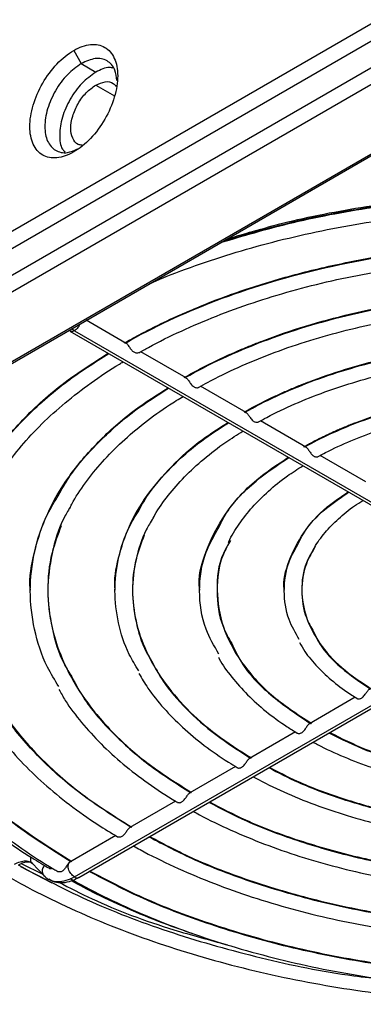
# Model space of a CAD drawing. Header units: millimetres. Extents: x 155473 to 158085, y 111018 to 114514.
# Tile 26 of 181: x 157712 to 157745, y 111106 to 111201. Entities that reach past the tile are written whole.
import ezdxf

# ---------------------------------------------------------------- set-up
doc = ezdxf.new("R2010")
doc.units = ezdxf.units.MM

msp = doc.modelspace()

# ---------------------------------------------------------------- linework, layer by layer
at = {"color": 7, "linetype": 'Continuous', "lineweight": 25}
for p, q in [((157834.887, 111252.264), (157684.98, 111165.725)), ((157685.395, 111164.331), (157835.301, 111250.87)), ((157836.437, 111248.902), (157686.53, 111162.363)), ((157837.4, 111247.869), (157687.493, 111161.33)), ((157693.145, 111157.896), (157843.052, 111244.435)), ((157693.404, 111157.866), (157843.311, 111244.405)), ((157717.507, 111198.523), (157718.233, 111197.265)), ((157718.233, 111197.265), (157719.629, 111196.418)), ((157719.629, 111195.176), (157721.445, 111194.127)), ((157722.583, 111170.249), (157718.719, 111172.48)), ((157717.144, 111171.426), (157757.021, 111148.405)), ((157717.569, 111171.468), (157717.3, 111171.66)), ((157717.569, 111171.468), (157757.446, 111148.447)), ((157728.365, 111166.911), (157723.971, 111169.448)), ((157734.148, 111163.573), (157729.755, 111166.109)), ((157739.931, 111160.234), (157735.539, 111162.769)), ((157745.715, 111156.895), (157741.324, 111159.43)), ((157717.569, 111118.751), (157757.446, 111141.771)), ((157717.994, 111118.708), (157757.871, 111141.729)), ((157744.699, 111136.088), (157740.274, 111133.533)), ((157738.918, 111132.75), (157734.49, 111130.194)), ((157733.129, 111129.409), (157728.707, 111126.856)), ((157727.337, 111126.065), (157722.923, 111123.517)), ((157721.571, 111122.736), (157717.144, 111120.181)), ((157712.35, 111119.761), (157715.4, 111118.184)), ((157712.416, 111120.044), (157714.517, 111119.003)), ((157713.388, 111120.134), (157713.51, 111120.05)), ((157713.51, 111120.05), (157714.621, 111118.895)), ((157714.623, 111118.897), (157714.744, 111118.799))]:
    msp.add_line(p, q, dxfattribs=at)
for points, knots in [([(157717.507, 111198.523), (157718.063, 111198.844), (157718.618, 111199.037), (157719.644, 111199.138), (157720.115, 111199.047), (157720.9, 111198.593), (157721.214, 111198.231), (157721.639, 111197.292), (157721.75, 111196.714), (157721.75, 111195.432), (157721.639, 111194.727), (157721.214, 111193.297), (157720.9, 111192.572), (157720.115, 111191.211), (157719.644, 111190.577), (157718.618, 111189.493), (157718.063, 111189.045), (157717.507, 111188.725)], [0, 0, 0, 0, 0.125, 0.125, 0.25, 0.25, 0.375, 0.375, 0.5, 0.5, 0.625, 0.625, 0.75, 0.75, 0.875, 0.875, 1, 1, 1, 1]), ([(157717.507, 111188.725), (157716.952, 111188.404), (157716.397, 111188.211), (157715.371, 111188.11), (157714.9, 111188.201), (157714.115, 111188.655), (157713.8, 111189.016), (157713.375, 111189.956), (157713.265, 111190.533), (157713.265, 111191.816), (157713.375, 111192.521), (157713.8, 111193.951), (157714.115, 111194.676), (157714.9, 111196.037), (157715.371, 111196.671), (157716.397, 111197.755), (157716.952, 111198.203), (157717.507, 111198.523)], [0, 0, 0, 0, 0.125, 0.125, 0.25, 0.25, 0.375, 0.375, 0.5, 0.5, 0.625, 0.625, 0.75, 0.75, 0.875, 0.875, 1, 1, 1, 1]), ([(157721.678, 111195.612), (157721.635, 111195.975), (157721.534, 111196.834), (157720.773, 111197.608), (157719.617, 111197.882), (157718.695, 111197.471), (157718.233, 111197.265)], [0, 0, 0, 0, 0.195765, 0.463843, 0.731922, 1, 1, 1, 1]), ([(157718.233, 111197.265), (157717.773, 111196.939), (157716.853, 111196.285), (157715.682, 111194.671), (157714.9, 111192.877), (157714.625, 111191.122), (157714.899, 111189.682), (157715.684, 111188.8), (157716.742, 111188.532), (157717.536, 111188.874), (157717.871, 111189.018)], [0, 0, 0, 0, 0.129359, 0.258718, 0.388077, 0.517436, 0.646795, 0.776153, 0.905512, 1, 1, 1, 1]), ([(157721.33, 111196.809), (157721.21, 111196.842), (157720.721, 111196.976), (157720.098, 111196.658), (157719.629, 111196.418)], [0, 0, 0, 0, 0.246938, 1, 1, 1, 1]), ([(157719.629, 111196.418), (157719.173, 111196.094), (157718.262, 111195.447), (157717.105, 111193.852), (157716.324, 111192.068), (157716.078, 111190.363), (157716.216, 111189.166), (157716.573, 111188.809), (157716.661, 111188.72)], [0, 0, 0, 0, 0.187669, 0.375339, 0.563008, 0.750678, 0.938347, 1, 1, 1, 1]), ([(157718.318, 111189.379), (157718.183, 111189.393), (157717.775, 111189.435), (157717.356, 111190.009), (157717.16, 111190.971), (157717.35, 111192.176), (157717.884, 111193.401), (157718.685, 111194.505), (157719.314, 111194.952), (157719.629, 111195.176)], [0, 0, 0, 0, 0.076862, 0.230718, 0.384575, 0.538431, 0.692287, 0.846144, 1, 1, 1, 1]), ([(157719.629, 111195.176), (157719.94, 111195.311), (157720.563, 111195.583), (157721.269, 111195.484), (157721.509, 111195.154), (157721.589, 111195.044)], [0, 0, 0, 0, 0.400134, 0.800269, 1, 1, 1, 1]), ([(157731.723, 111179.987), (157733.87, 111180.626), (157738.548, 111182.019), (157746.295, 111183.462), (157754.684, 111184.423), (157763.229, 111184.738), (157771.771, 111184.421), (157780.171, 111183.471), (157788.293, 111181.908), (157795.985, 111179.746), (157803.189, 111177.064), (157807.412, 111174.855), (157809.524, 111173.751)], [0, 0, 0, 0, 0.086085, 0.187631, 0.289177, 0.390723, 0.49227, 0.593816, 0.695362, 0.796908, 0.898454, 1, 1, 1, 1]), ([(157731.932, 111180.107), (157734.006, 111180.725), (157738.613, 111182.096), (157746.286, 111183.523), (157754.679, 111184.486), (157763.229, 111184.801), (157771.776, 111184.484), (157780.18, 111183.533), (157788.306, 111181.968), (157796.001, 111179.804), (157803.207, 111177.119), (157807.431, 111174.907), (157809.543, 111173.802)], [0, 0, 0, 0, 0.083365, 0.185213, 0.287061, 0.38891, 0.490758, 0.592606, 0.694455, 0.796303, 0.898152, 1, 1, 1, 1]), ([(157732.313, 111180.327), (157734.245, 111180.901), (157738.717, 111182.227), (157746.253, 111183.621), (157754.662, 111184.588), (157763.229, 111184.902), (157771.793, 111184.585), (157780.214, 111183.632), (157788.357, 111182.064), (157796.069, 111179.898), (157803.291, 111177.209), (157807.525, 111174.994), (157809.641, 111173.887)], [0, 0, 0, 0, 0.077926, 0.180346, 0.28287, 0.385284, 0.487704, 0.590228, 0.692642, 0.795062, 0.897585, 1, 1, 1, 1]), ([(157724.819, 111176.001), (157725.205, 111176.172), (157726.782, 111176.869), (157729.739, 111177.945), (157733.671, 111179.218), (157737.761, 111180.32), (157741.972, 111181.259), (157746.29, 111182.025), (157750.69, 111182.618), (157755.153, 111183.032), (157759.655, 111183.266), (157764.175, 111183.319), (157768.691, 111183.19), (157773.179, 111182.88), (157777.619, 111182.391), (157781.988, 111181.725), (157786.264, 111180.886), (157790.427, 111179.878), (157794.456, 111178.705), (157798.332, 111177.376), (157802.031, 111175.892), (157805.43, 111174.334), (157807.489, 111173.211), (157808.46, 111172.682)], [0, 0, 0, 0, 0.016032, 0.065467, 0.114913, 0.16437, 0.213836, 0.263312, 0.312795, 0.362283, 0.411776, 0.461272, 0.510767, 0.560261, 0.609752, 0.659237, 0.708714, 0.758182, 0.80764, 0.857085, 0.906517, 0.955936, 1, 1, 1, 1]), ([(157722.392, 111170.29), (157722.572, 111170.392), (157722.932, 111170.596), (157723.48, 111170.897), (157724.034, 111171.193), (157724.594, 111171.485), (157725.161, 111171.772), (157725.734, 111172.056), (157726.312, 111172.334), (157726.897, 111172.609), (157727.489, 111172.878), (157728.086, 111173.144), (157728.689, 111173.405), (157729.299, 111173.662), (157729.915, 111173.914), (157730.537, 111174.162), (157731.74, 111174.628), (157733.553, 111175.285), (157736.02, 111176.085), (157738.553, 111176.814), (157742.008, 111177.69), (157746.46, 111178.604), (157751.961, 111179.392), (157757.568, 111179.87), (157763.229, 111180.028), (157768.89, 111179.87), (157774.496, 111179.392), (157779.997, 111178.604), (157784.449, 111177.691), (157787.904, 111176.814), (157790.437, 111176.085), (157792.904, 111175.285), (157794.904, 111174.56), (157796.467, 111173.947), (157797.618, 111173.472), (157798.748, 111172.981), (157799.856, 111172.474), (157800.942, 111171.952), (157802.006, 111171.414), (157803.05, 111170.862), (157803.727, 111170.481), (157804.065, 111170.29)], [0, 0, 0, 0, 0.0083562, 0.0167032, 0.0250426, 0.0333757, 0.0417039, 0.0500286, 0.0583512, 0.0666732, 0.0749959, 0.0833209, 0.0916494, 0.0999829, 0.1083228, 0.1166705, 0.1250274, 0.1563164, 0.1875324, 0.2187499, 0.2500434, 0.3125298, 0.3750223, 0.4375086, 0.5000011, 0.5624875, 0.6249799, 0.6874663, 0.7499588, 0.7812477, 0.8124637, 0.8436812, 0.8749747, 0.8906348, 0.9062671, 0.921881, 0.9374858, 0.9530908, 0.9687053, 0.9843386, 1, 1, 1, 1]), ([(157722.492, 111170.285), (157725.174, 111171.808), (157728.113, 111173.18), (157734.396, 111175.571), (157737.738, 111176.589), (157744.702, 111178.235), (157748.322, 111178.862), (157755.705, 111179.7), (157759.467, 111179.912), (157766.991, 111179.912), (157770.753, 111179.7), (157778.135, 111178.862), (157781.756, 111178.235), (157788.719, 111176.589), (157792.062, 111175.571), (157798.344, 111173.18), (157801.283, 111171.808), (157803.965, 111170.285)], [0, 0, 0, 0, 0.125, 0.125, 0.25, 0.25, 0.375, 0.375, 0.5, 0.5, 0.625, 0.625, 0.75, 0.75, 0.875, 0.875, 1, 1, 1, 1]), ([(157723.78, 111169.341), (157724.092, 111169.517), (157725.405, 111170.255), (157727.874, 111171.465), (157731.253, 111172.91), (157734.819, 111174.203), (157738.543, 111175.342), (157742.406, 111176.318), (157746.387, 111177.127), (157750.463, 111177.763), (157754.612, 111178.222), (157758.809, 111178.502), (157763.031, 111178.601), (157767.254, 111178.519), (157771.455, 111178.256), (157775.609, 111177.813), (157779.693, 111177.194), (157783.685, 111176.401), (157787.561, 111175.44), (157791.299, 111174.316), (157794.881, 111173.036), (157798.277, 111171.605), (157800.861, 111170.356), (157802.27, 111169.567), (157802.676, 111169.34)], [0, 0, 0, 0, 0.015027, 0.063243, 0.111477, 0.159722, 0.20798, 0.25625, 0.304532, 0.352823, 0.401123, 0.449429, 0.497738, 0.546048, 0.594357, 0.642661, 0.69096, 0.739249, 0.787528, 0.835793, 0.884043, 0.932277, 0.980495, 1, 1, 1, 1]), ([(157728.175, 111166.952), (157728.341, 111167.046), (157728.672, 111167.233), (157729.177, 111167.509), (157729.688, 111167.78), (157730.205, 111168.047), (157730.728, 111168.31), (157731.257, 111168.568), (157731.792, 111168.822), (157732.333, 111169.072), (157732.881, 111169.318), (157733.434, 111169.559), (157733.994, 111169.796), (157734.56, 111170.028), (157735.131, 111170.256), (157736.86, 111170.926), (157739.849, 111171.95), (157744.254, 111173.14), (157748.838, 111174.079), (157753.559, 111174.754), (157758.371, 111175.164), (157763.229, 111175.299), (157768.087, 111175.164), (157772.898, 111174.754), (157777.619, 111174.079), (157782.203, 111173.14), (157786.608, 111171.95), (157789.796, 111170.858), (157791.9, 111170.031), (157793.026, 111169.561), (157794.127, 111169.075), (157795.204, 111168.571), (157796.256, 111168.049), (157797.285, 111167.511), (157797.95, 111167.139), (157798.283, 111166.952)], [0, 0, 0, 0, 0.008953, 0.017896, 0.026831, 0.035758, 0.04468, 0.053599, 0.062517, 0.071434, 0.080353, 0.089276, 0.098204, 0.107139, 0.116083, 0.125037, 0.187528, 0.250025, 0.312516, 0.375013, 0.437504, 0.500001, 0.562492, 0.62499, 0.687481, 0.749978, 0.812469, 0.874966, 0.892862, 0.910724, 0.928564, 0.946399, 0.96424, 0.982103, 1, 1, 1, 1]), ([(157728.275, 111166.947), (157730.579, 111168.251), (157733.102, 111169.426), (157738.494, 111171.474), (157741.362, 111172.346), (157747.337, 111173.755), (157750.442, 111174.292), (157756.775, 111175.01), (157760.002, 111175.191), (157766.456, 111175.191), (157769.682, 111175.01), (157776.015, 111174.292), (157779.121, 111173.755), (157785.095, 111172.346), (157787.964, 111171.474), (157793.355, 111169.426), (157795.879, 111168.251), (157798.183, 111166.947)], [0, 0, 0, 0, 0.125, 0.125, 0.25, 0.25, 0.375, 0.375, 0.5, 0.5, 0.625, 0.625, 0.75, 0.75, 0.875, 0.875, 1, 1, 1, 1]), ([(157729.563, 111166.002), (157729.853, 111166.165), (157731.07, 111166.846), (157733.369, 111167.955), (157736.523, 111169.266), (157739.859, 111170.424), (157743.348, 111171.427), (157746.969, 111172.264), (157750.697, 111172.932), (157754.508, 111173.425), (157758.376, 111173.74), (157762.277, 111173.875), (157766.184, 111173.829), (157770.072, 111173.601), (157773.915, 111173.194), (157777.687, 111172.611), (157781.363, 111171.855), (157784.919, 111170.932), (157788.334, 111169.849), (157791.576, 111168.608), (157794.451, 111167.33), (157796.136, 111166.406), (157796.884, 111165.995)], [0, 0, 0, 0, 0.016367, 0.068619, 0.120895, 0.173187, 0.225496, 0.277822, 0.330163, 0.382516, 0.434878, 0.487246, 0.539616, 0.591985, 0.644349, 0.696704, 0.749047, 0.801374, 0.853682, 0.905969, 0.958233, 1, 1, 1, 1]), ([(157718.082, 111172.112), (157718.07, 111172.077), (157718.03, 111171.963), (157717.914, 111171.783), (157717.751, 111171.591), (157717.63, 111171.509), (157717.569, 111171.468)], [0, 0, 0, 0, 0.131126, 0.420751, 0.710375, 1, 1, 1, 1]), ([(157717.569, 111171.468), (157717.509, 111171.44), (157717.389, 111171.383), (157717.241, 111171.377), (157717.174, 111171.418), (157717.149, 111171.434)], [0, 0, 0, 0, 0.384238, 0.768475, 1, 1, 1, 1]), ([(157723.774, 111169.351), (157723.756, 111169.34), (157723.711, 111169.314), (157723.604, 111169.305), (157723.476, 111169.324), (157723.345, 111169.382), (157723.219, 111169.473), (157723.103, 111169.595), (157722.995, 111169.737), (157722.894, 111169.888), (157722.796, 111170.036), (157722.7, 111170.157), (157722.6, 111170.248), (157722.53, 111170.272), (157722.492, 111170.285)], [0, 0, 0, 0, 0.058339, 0.144578, 0.230334, 0.315709, 0.400969, 0.486804, 0.572568, 0.657465, 0.74188, 0.828196, 0.907356, 1, 1, 1, 1]), ([(157733.958, 111163.614), (157734.119, 111163.705), (157734.442, 111163.887), (157734.937, 111164.154), (157735.437, 111164.416), (157735.944, 111164.673), (157736.459, 111164.926), (157736.98, 111165.173), (157737.508, 111165.416), (157738.043, 111165.653), (157738.585, 111165.886), (157739.134, 111166.114), (157739.69, 111166.337), (157741.187, 111166.917), (157743.711, 111167.78), (157747.389, 111168.771), (157751.216, 111169.554), (157755.157, 111170.117), (157759.173, 111170.458), (157763.229, 111170.571), (157767.284, 111170.458), (157771.3, 111170.117), (157775.241, 111169.554), (157779.068, 111168.771), (157782.747, 111167.78), (157785.41, 111166.869), (157787.167, 111166.18), (157788.107, 111165.789), (157789.027, 111165.383), (157789.927, 111164.963), (157790.806, 111164.528), (157791.666, 111164.08), (157792.222, 111163.769), (157792.5, 111163.614)], [0, 0, 0, 0, 0.010444, 0.020875, 0.031294, 0.041706, 0.052112, 0.062516, 0.07292, 0.083326, 0.093739, 0.104159, 0.114591, 0.125036, 0.187526, 0.250025, 0.312514, 0.375013, 0.437503, 0.500001, 0.562491, 0.62499, 0.68748, 0.749978, 0.812468, 0.874966, 0.892862, 0.910723, 0.928564, 0.946398, 0.96424, 0.982103, 1, 1, 1, 1]), ([(157734.058, 111163.608), (157735.983, 111164.694), (157738.091, 111165.673), (157742.592, 111167.377), (157744.986, 111168.103), (157749.972, 111169.275), (157752.563, 111169.722), (157757.846, 111170.319), (157760.537, 111170.47), (157765.92, 111170.47), (157768.612, 111170.319), (157773.895, 111169.722), (157776.486, 111169.275), (157781.471, 111168.103), (157783.865, 111167.377), (157788.367, 111165.673), (157790.475, 111164.694), (157792.4, 111163.608)], [0, 0, 0, 0, 0.125, 0.125, 0.25, 0.25, 0.375, 0.375, 0.5, 0.5, 0.625, 0.625, 0.75, 0.75, 0.875, 0.875, 1, 1, 1, 1]), ([(157705.14, 111146.424), (157705.139, 111146.429), (157704.975, 111147.883), (157705.54, 111150.799), (157706.911, 111155.08), (157709.346, 111159.221), (157712.679, 111163.134), (157716.489, 111166.543), (157719.509, 111168.456), (157720.834, 111169.296)], [0, 0, 0, 0, 0.00063, 0.173487, 0.346344, 0.519201, 0.692058, 0.864915, 1, 1, 1, 1]), ([(157708.332, 111157.132), (157708.689, 111157.786), (157709.801, 111159.821), (157712.661, 111163.016), (157716.453, 111166.459), (157719.51, 111168.4), (157720.88, 111169.269)], [0, 0, 0, 0, 0.1441539, 0.4486579, 0.7531619, 1, 1, 1, 1]), ([(157709.213, 111155.555), (157709.264, 111155.665), (157709.675, 111156.547), (157710.735, 111158.155), (157712.403, 111160.36), (157714.384, 111162.483), (157716.626, 111164.52), (157719.138, 111166.451), (157721.063, 111167.751), (157722.154, 111168.397), (157722.271, 111168.466)], [0, 0, 0, 0, 0.0229008, 0.1834097, 0.3434448, 0.5031164, 0.6625411, 0.8218182, 0.9810229, 1, 1, 1, 1]), ([(157735.345, 111162.663), (157735.61, 111162.81), (157736.722, 111163.428), (157738.833, 111164.425), (157741.741, 111165.59), (157744.826, 111166.601), (157748.056, 111167.454), (157751.408, 111168.14), (157754.853, 111168.654), (157758.366, 111168.99), (157761.917, 111169.147), (157765.479, 111169.123), (157769.023, 111168.919), (157772.521, 111168.535), (157775.945, 111167.975), (157779.268, 111167.245), (157782.463, 111166.349), (157785.505, 111165.297), (157788.364, 111164.093), (157790.196, 111163.186), (157791.077, 111162.69), (157791.118, 111162.667)], [0, 0, 0, 0, 0.0180102, 0.0755203, 0.1330636, 0.1906299, 0.2482209, 0.3058351, 0.3634689, 0.4211178, 0.4787768, 0.5364405, 0.5941032, 0.651758, 0.7093993, 0.7670217, 0.8246199, 0.8821891, 0.939726, 0.9972292, 1, 1, 1, 1]), ([(157728.275, 111166.947), (157728.31, 111166.935), (157728.378, 111166.913), (157728.476, 111166.827), (157728.574, 111166.703), (157728.671, 111166.56), (157728.773, 111166.405), (157728.89, 111166.249), (157729.015, 111166.126), (157729.127, 111166.046), (157729.248, 111165.991), (157729.382, 111165.964), (157729.498, 111165.976), (157729.543, 111166.003), (157729.557, 111166.012)], [0, 0, 0, 0, 0.084568, 0.167257, 0.252106, 0.342871, 0.416985, 0.513593, 0.621762, 0.684703, 0.745965, 0.855858, 0.952783, 1, 1, 1, 1]), ([(157713.318, 111146.424), (157713.317, 111146.429), (157713.176, 111147.678), (157713.661, 111150.181), (157714.836, 111153.855), (157716.922, 111157.409), (157719.781, 111160.768), (157723.001, 111163.658), (157725.535, 111165.269), (157726.618, 111165.957)], [0, 0, 0, 0, 0.000737, 0.174663, 0.348588, 0.522514, 0.696439, 0.870364, 1, 1, 1, 1]), ([(157716.059, 111155.618), (157716.362, 111156.174), (157717.311, 111157.914), (157719.758, 111160.65), (157722.965, 111163.574), (157725.537, 111165.213), (157726.664, 111165.93)], [0, 0, 0, 0, 0.144374, 0.452243, 0.760111, 1, 1, 1, 1]), ([(157739.74, 111160.276), (157739.882, 111160.355), (157740.166, 111160.514), (157740.599, 111160.746), (157741.039, 111160.974), (157741.486, 111161.197), (157741.939, 111161.416), (157742.399, 111161.63), (157742.865, 111161.839), (157743.338, 111162.044), (157743.818, 111162.244), (157744.303, 111162.439), (157745.532, 111162.914), (157747.572, 111163.609), (157750.523, 111164.403), (157753.594, 111165.029), (157756.755, 111165.479), (157759.976, 111165.752), (157763.229, 111165.842), (157766.481, 111165.752), (157769.702, 111165.479), (157772.864, 111165.029), (157775.934, 111164.403), (157778.886, 111163.609), (157781.067, 111162.866), (157782.561, 111162.279), (157783.437, 111161.91), (157784.292, 111161.526), (157785.123, 111161.125), (157785.935, 111160.71), (157786.456, 111160.42), (157786.717, 111160.276)], [0, 0, 0, 0, 0.011393, 0.022769, 0.034134, 0.04549, 0.056841, 0.06819, 0.079541, 0.090898, 0.102263, 0.113642, 0.125036, 0.187525, 0.250025, 0.312514, 0.375013, 0.437502, 0.500002, 0.562491, 0.624991, 0.68748, 0.749979, 0.812469, 0.874968, 0.895842, 0.916672, 0.937481, 0.958291, 0.979124, 1, 1, 1, 1]), ([(157739.841, 111160.27), (157741.387, 111161.138), (157743.079, 111161.919), (157746.691, 111163.28), (157748.61, 111163.859), (157752.607, 111164.795), (157754.683, 111165.152), (157758.916, 111165.629), (157761.072, 111165.749), (157765.385, 111165.749), (157767.541, 111165.629), (157771.774, 111165.152), (157773.851, 111164.795), (157777.847, 111163.859), (157779.767, 111163.28), (157783.378, 111161.919), (157785.07, 111161.138), (157786.617, 111160.27)], [0, 0, 0, 0, 0.125, 0.125, 0.25, 0.25, 0.375, 0.375, 0.5, 0.5, 0.625, 0.625, 0.75, 0.75, 0.875, 0.875, 1, 1, 1, 1]), ([(157717.118, 111154.326), (157717.18, 111154.457), (157717.58, 111155.298), (157718.611, 111156.804), (157720.218, 111158.822), (157722.129, 111160.757), (157724.308, 111162.596), (157726.303, 111164.051), (157727.631, 111164.855), (157728.069, 111165.119)], [0, 0, 0, 0, 0.032642, 0.209822, 0.386357, 0.562423, 0.73819, 0.913796, 1, 1, 1, 1]), ([(157734.058, 111163.608), (157734.093, 111163.597), (157734.161, 111163.574), (157734.259, 111163.488), (157734.358, 111163.365), (157734.454, 111163.221), (157734.557, 111163.066), (157734.673, 111162.91), (157734.798, 111162.787), (157734.911, 111162.708), (157735.031, 111162.652), (157735.165, 111162.625), (157735.281, 111162.638), (157735.326, 111162.664), (157735.34, 111162.673)], [0, 0, 0, 0, 0.084556, 0.167286, 0.252211, 0.343063, 0.417207, 0.513879, 0.621877, 0.685075, 0.746266, 0.856337, 0.953323, 1, 1, 1, 1]), ([(157741.129, 111159.324), (157741.363, 111159.453), (157742.355, 111159.998), (157744.256, 111160.87), (157746.89, 111161.873), (157749.695, 111162.72), (157752.633, 111163.406), (157755.679, 111163.922), (157758.8, 111164.262), (157761.966, 111164.424), (157765.145, 111164.406), (157768.305, 111164.207), (157771.414, 111163.829), (157774.44, 111163.278), (157777.354, 111162.558), (157780.128, 111161.678), (157782.725, 111160.645), (157784.426, 111159.831), (157785.256, 111159.369), (157785.333, 111159.326)], [0, 0, 0, 0, 0.020079, 0.084838, 0.149647, 0.214492, 0.279376, 0.344294, 0.409238, 0.4742, 0.539171, 0.604141, 0.669097, 0.734029, 0.798928, 0.863785, 0.928592, 0.993345, 1, 1, 1, 1]), ([(157721.495, 111146.424), (157721.495, 111146.429), (157721.377, 111147.472), (157721.781, 111149.563), (157722.76, 111152.629), (157724.499, 111155.597), (157726.882, 111158.401), (157729.512, 111160.773), (157731.561, 111162.081), (157732.402, 111162.618)], [0, 0, 0, 0, 0.000889, 0.176328, 0.351767, 0.527207, 0.702646, 0.878086, 1, 1, 1, 1]), ([(157723.781, 111154.095), (157724.032, 111154.555), (157724.82, 111156.005), (157726.856, 111158.284), (157729.478, 111160.688), (157731.564, 111162.025), (157732.448, 111162.591)], [0, 0, 0, 0, 0.145523, 0.457917, 0.770312, 1, 1, 1, 1]), ([(157725.028, 111153.091), (157725.129, 111153.294), (157725.551, 111154.139), (157726.6, 111155.577), (157728.164, 111157.385), (157730.031, 111159.1), (157731.922, 111160.575), (157733.287, 111161.426), (157733.854, 111161.779)], [0, 0, 0, 0, 0.06323, 0.263289, 0.462449, 0.661006, 0.859222, 1, 1, 1, 1]), ([(157739.841, 111160.27), (157739.876, 111160.259), (157739.944, 111160.236), (157740.042, 111160.15), (157740.141, 111160.026), (157740.238, 111159.883), (157740.34, 111159.727), (157740.457, 111159.572), (157740.582, 111159.449), (157740.694, 111159.369), (157740.815, 111159.313), (157740.949, 111159.286), (157741.065, 111159.298), (157741.109, 111159.324), (157741.124, 111159.333)], [0, 0, 0, 0, 0.084536, 0.167327, 0.252363, 0.343344, 0.417527, 0.514299, 0.622024, 0.685619, 0.746727, 0.857037, 0.954118, 1, 1, 1, 1]), ([(157729.675, 111146.419), (157729.674, 111146.426), (157729.462, 111147.677), (157730.183, 111150.201), (157731.96, 111153.798), (157734.69, 111156.897), (157737.167, 111158.55), (157738.225, 111159.256)], [0, 0, 0, 0, 0.001523, 0.268111, 0.534699, 0.801287, 1, 1, 1, 1]), ([(157731.548, 111152.529), (157731.73, 111152.908), (157732.487, 111154.486), (157734.701, 111156.81), (157737.181, 111158.495), (157738.266, 111159.232)], [0, 0, 0, 0, 0.151097, 0.628335, 1, 1, 1, 1]), ([(157732.46, 111151.008), (157732.473, 111151.04), (157732.71, 111151.651), (157733.456, 111152.806), (157734.709, 111154.447), (157736.282, 111156.002), (157737.919, 111157.344), (157739.131, 111158.115), (157739.64, 111158.439)], [0, 0, 0, 0, 0.0119179, 0.2231872, 0.4328716, 0.6414245, 0.8493248, 1, 1, 1, 1]), ([(157737.853, 111146.419), (157737.852, 111146.426), (157737.692, 111147.37), (157738.232, 111149.273), (157739.569, 111151.982), (157741.543, 111154.251), (157743.308, 111155.442), (157744.011, 111155.916)], [0, 0, 0, 0, 0.002059, 0.274583, 0.547108, 0.819633, 1, 1, 1, 1]), ([(157739.292, 111151.083), (157739.416, 111151.341), (157739.972, 111152.5), (157741.545, 111154.166), (157743.32, 111155.386), (157744.054, 111155.891)], [0, 0, 0, 0, 0.14395, 0.64585, 1, 1, 1, 1]), ([(157716.064, 111137.124), (157715.678, 111137.748), (157714.57, 111139.542), (157713.617, 111142.654), (157713.16, 111146.375), (157713.617, 111150.096), (157714.569, 111153.205), (157715.676, 111154.997), (157716.059, 111155.618)], [0, 0, 0, 0, 0.105292, 0.302753, 0.500215, 0.697676, 0.895137, 1, 1, 1, 1]), ([(157740.554, 111150.12), (157740.623, 111150.268), (157740.918, 111150.904), (157741.744, 111151.989), (157743.033, 111153.336), (157744.287, 111154.375), (157745.162, 111154.927), (157745.431, 111155.096)], [0, 0, 0, 0, 0.081974, 0.351113, 0.617588, 0.882572, 1, 1, 1, 1]), ([(157717.328, 111120.218), (157715.434, 111121.409), (157711.646, 111123.792), (157707.043, 111127.866), (157703.332, 111132.223), (157700.651, 111136.827), (157699.01, 111141.594), (157698.497, 111146.437), (157698.87, 111150.738), (157699.867, 111153.349), (157700.261, 111154.381)], [0, 0, 0, 0, 0.130652, 0.261303, 0.391955, 0.522607, 0.653259, 0.78391, 0.914562, 1, 1, 1, 1]), ([(157717.24, 111154.569), (157717.023, 111154.211), (157716.119, 111152.721), (157715.317, 111149.966), (157714.86, 111146.375), (157715.316, 111142.783), (157716.135, 111139.99), (157717.065, 111138.463), (157717.306, 111138.067)], [0, 0, 0, 0, 0.067891, 0.282168, 0.496445, 0.710722, 0.924999, 1, 1, 1, 1]), ([(157723.782, 111138.654), (157723.46, 111139.176), (157722.537, 111140.674), (157721.743, 111143.271), (157721.363, 111146.375), (157721.743, 111149.479), (157722.537, 111152.076), (157723.46, 111153.573), (157723.781, 111154.095)], [0, 0, 0, 0, 0.105453, 0.302743, 0.500033, 0.697323, 0.894614, 1, 1, 1, 1]), ([(157708.28, 111153.507), (157707.918, 111152.561), (157707.028, 111150.237), (157706.693, 111146.437), (157707.142, 111142.211), (157708.572, 111138.053), (157710.91, 111134.035), (157714.144, 111130.233), (157718.157, 111126.677), (157721.46, 111124.596), (157723.111, 111123.556)], [0, 0, 0, 0, 0.0894, 0.219486, 0.349572, 0.479657, 0.609743, 0.739829, 0.869914, 1, 1, 1, 1]), ([(157725.134, 111153.342), (157724.917, 111152.985), (157724.13, 111151.692), (157723.439, 111149.35), (157723.064, 111146.375), (157723.443, 111143.401), (157724.099, 111141.13), (157724.838, 111139.907), (157725.011, 111139.62)], [0, 0, 0, 0, 0.081199, 0.294618, 0.508036, 0.721455, 0.934873, 1, 1, 1, 1]), ([(157716.296, 111152.627), (157715.967, 111151.768), (157715.186, 111149.734), (157714.89, 111146.438), (157715.274, 111142.829), (157716.493, 111139.278), (157718.487, 111135.847), (157721.246, 111132.599), (157724.668, 111129.561), (157727.485, 111127.784), (157728.893, 111126.895)], [0, 0, 0, 0, 0.094459, 0.223822, 0.353185, 0.482548, 0.611911, 0.741274, 0.870637, 1, 1, 1, 1]), ([(157731.53, 111140.256), (157731.068, 111141.052), (157729.921, 111143.03), (157729.516, 111146.375), (157729.924, 111149.731), (157731.079, 111151.721), (157731.548, 111152.529)], [0, 0, 0, 0, 0.200676, 0.498554, 0.796432, 1, 1, 1, 1]), ([(157724.314, 111151.753), (157724.017, 111150.98), (157723.345, 111149.232), (157723.087, 111146.438), (157723.407, 111143.447), (157724.414, 111140.504), (157726.064, 111137.659), (157728.347, 111134.966), (157731.179, 111132.446), (157733.511, 111130.971), (157734.676, 111130.233)], [0, 0, 0, 0, 0.101762, 0.230082, 0.358402, 0.486721, 0.615041, 0.743361, 0.87168, 1, 1, 1, 1]), ([(157732.639, 111151.22), (157732.392, 111150.781), (157731.515, 111149.218), (157731.256, 111146.374), (157731.537, 111143.45), (157732.468, 111141.809), (157732.761, 111141.291)], [0, 0, 0, 0, 0.137067, 0.487672, 0.838276, 1, 1, 1, 1]), ([(157732.292, 111150.622), (157732.176, 111150.409), (157731.444, 111149.064), (157731.229, 111146.43), (157731.744, 111142.878), (157733.555, 111139.452), (157736.388, 111136.257), (157739.102, 111134.467), (157740.459, 111133.571)], [0, 0, 0, 0, 0.0362634, 0.2290108, 0.4217581, 0.6145054, 0.8072527, 1, 1, 1, 1]), ([(157739.292, 111141.667), (157738.925, 111142.301), (157738.044, 111143.824), (157737.729, 111146.375), (157738.044, 111148.925), (157738.925, 111150.449), (157739.292, 111151.083)], [0, 0, 0, 0, 0.208138, 0.499995, 0.791851, 1, 1, 1, 1]), ([(157740.646, 111150.35), (157740.402, 111149.923), (157739.684, 111148.661), (157739.422, 111146.436), (157739.827, 111143.804), (157741.154, 111141.269), (157743.242, 111138.903), (157745.242, 111137.574), (157746.242, 111136.91)], [0, 0, 0, 0, 0.092819, 0.274255, 0.455692, 0.637128, 0.818564, 1, 1, 1, 1]), ([(157740.84, 111150.661), (157740.518, 111150.103), (157739.72, 111148.716), (157739.445, 111146.375), (157739.693, 111144.136), (157740.426, 111142.847), (157740.687, 111142.387)], [0, 0, 0, 0, 0.20872, 0.518482, 0.828243, 1, 1, 1, 1]), ([(157696.187, 111142.682), (157696.187, 111142.682), (157696.187, 111142.682), (157696.19, 111142.67), (157696.193, 111142.655), (157696.198, 111142.635), (157696.204, 111142.607), (157696.214, 111142.562), (157696.235, 111142.465), (157696.302, 111142.171), (157696.488, 111141.394), (157696.911, 111139.895), (157697.659, 111137.851), (157698.752, 111135.538), (157700.095, 111133.245), (157701.711, 111130.963), (157703.584, 111128.727), (157705.706, 111126.558), (157708.062, 111124.467), (157710.653, 111122.472), (157713.018, 111120.839), (157714.594, 111119.917), (157715.16, 111119.586)], [0, 0, 0, 0, 0.001099, 0.001746, 0.002207, 0.00269, 0.00324, 0.004108, 0.005904, 0.010806, 0.030076, 0.084669, 0.175223, 0.26517, 0.359469, 0.455643, 0.552784, 0.650461, 0.748454, 0.846633, 0.944916, 1, 1, 1, 1]), ([(157740.687, 111142.387), (157740.861, 111142.012), (157741.428, 111140.796), (157743.215, 111138.897), (157745.168, 111137.57), (157746.145, 111136.906)], [0, 0, 0, 0, 0.182178, 0.591089, 1, 1, 1, 1]), ([(157732.761, 111141.291), (157733.046, 111140.677), (157733.858, 111138.922), (157736.366, 111136.252), (157739.029, 111134.462), (157740.361, 111133.567)], [0, 0, 0, 0, 0.212204, 0.606102, 1, 1, 1, 1]), ([(157739.31, 111141.384), (157739.474, 111141.096), (157739.942, 111140.273), (157741.031, 111139), (157742.546, 111137.582), (157743.875, 111136.591), (157744.7, 111136.085), (157744.87, 111135.981)], [0, 0, 0, 0, 0.141172, 0.402777, 0.666433, 0.931423, 1, 1, 1, 1]), ([(157731.481, 111139.964), (157731.506, 111139.913), (157731.838, 111139.246), (157732.756, 111138.023), (157734.245, 111136.316), (157736.048, 111134.715), (157737.689, 111133.496), (157738.767, 111132.84), (157739.09, 111132.643)], [0, 0, 0, 0, 0.017908, 0.237924, 0.459247, 0.681577, 0.904534, 1, 1, 1, 1]), ([(157725.011, 111139.62), (157725.364, 111138.961), (157726.224, 111137.352), (157728.318, 111134.953), (157731.107, 111132.437), (157733.421, 111130.965), (157734.578, 111130.229)], [0, 0, 0, 0, 0.188057, 0.458705, 0.729352, 1, 1, 1, 1]), ([(157717.306, 111138.067), (157717.706, 111137.322), (157718.723, 111135.432), (157721.221, 111132.588), (157724.595, 111129.552), (157727.395, 111127.778), (157728.795, 111126.89)], [0, 0, 0, 0, 0.178078, 0.452052, 0.726026, 1, 1, 1, 1]), ([(157723.803, 111138.372), (157724.08, 111137.904), (157724.756, 111136.76), (157726.168, 111135.028), (157727.98, 111133.177), (157730.078, 111131.433), (157731.888, 111130.152), (157733.02, 111129.473), (157733.305, 111129.302)], [0, 0, 0, 0, 0.137348, 0.3353, 0.533996, 0.733216, 0.932744, 1, 1, 1, 1]), ([(157723.012, 111123.552), (157721.369, 111124.591), (157718.084, 111126.668), (157714.12, 111130.221), (157711.102, 111133.669), (157709.851, 111136.005), (157709.319, 111136.999)], [0, 0, 0, 0, 0.2674, 0.5348, 0.8022, 1, 1, 1, 1]), ([(157744.868, 111135.979), (157744.884, 111135.969), (157744.929, 111135.942), (157745.044, 111135.929), (157745.178, 111135.954), (157745.297, 111136.008), (157745.412, 111136.088), (157745.537, 111136.21), (157745.655, 111136.367), (157745.756, 111136.521), (157745.851, 111136.662), (157745.947, 111136.785), (157746.042, 111136.873), (157746.11, 111136.895), (157746.145, 111136.906)], [0, 0, 0, 0, 0.049657, 0.146115, 0.252814, 0.316779, 0.377509, 0.48759, 0.584346, 0.658519, 0.745628, 0.829275, 0.913376, 1, 1, 1, 1]), ([(157716.075, 111136.839), (157716.272, 111136.489), (157716.887, 111135.399), (157718.235, 111133.644), (157720.094, 111131.587), (157722.244, 111129.626), (157724.656, 111127.775), (157726.468, 111126.576), (157727.459, 111125.993), (157727.516, 111125.959)], [0, 0, 0, 0, 0.0853299, 0.2652032, 0.4456297, 0.6264708, 0.8075821, 0.9888414, 1, 1, 1, 1]), ([(157717.23, 111120.214), (157715.344, 111121.403), (157711.572, 111123.783), (157707.022, 111127.855), (157703.581, 111131.776), (157702.159, 111134.422), (157701.565, 111135.529)], [0, 0, 0, 0, 0.268903, 0.537807, 0.80671, 1, 1, 1, 1]), ([(157708.325, 111135.326), (157708.484, 111135.039), (157709.084, 111133.954), (157710.43, 111132.141), (157712.354, 111129.901), (157714.576, 111127.754), (157717.065, 111125.713), (157719.462, 111124), (157721.102, 111123.015), (157721.747, 111122.628)], [0, 0, 0, 0, 0.059854, 0.225653, 0.391872, 0.558417, 0.725188, 0.892094, 1, 1, 1, 1]), ([(157710.761, 111119.024), (157711.372, 111118.679), (157713.144, 111117.677), (157716.242, 111116.122), (157720.108, 111114.413), (157724.159, 111112.857), (157728.374, 111111.458), (157732.737, 111110.221), (157737.229, 111109.153), (157741.83, 111108.257), (157746.521, 111107.536), (157751.283, 111106.995), (157756.095, 111106.634), (157760.937, 111106.456), (157765.789, 111106.461), (157770.63, 111106.649), (157775.44, 111107.02), (157780.198, 111107.571), (157784.885, 111108.302), (157789.48, 111109.208), (157793.965, 111110.285), (157798.32, 111111.531), (157802.527, 111112.939), (157806.568, 111114.504), (157810.426, 111116.22), (157814.084, 111118.079), (157817.528, 111120.075), (157820.742, 111122.198), (157823.713, 111124.442), (157826.425, 111126.796), (157828.873, 111129.249), (157831.025, 111131.796), (157832.652, 111134.014), (157833.441, 111135.405), (157833.719, 111135.896)], [0, 0, 0, 0, 0.016959, 0.049158, 0.081357, 0.11355, 0.145738, 0.177921, 0.210098, 0.24227, 0.274439, 0.306604, 0.338767, 0.370928, 0.403089, 0.43525, 0.467412, 0.499576, 0.531743, 0.563913, 0.596088, 0.628268, 0.660455, 0.692648, 0.724849, 0.757057, 0.789271, 0.821491, 0.853713, 0.885932, 0.91814, 0.950329, 0.982487, 1, 1, 1, 1]), ([(157700.556, 111133.851), (157700.716, 111133.561), (157701.343, 111132.421), (157702.744, 111130.497), (157704.751, 111128.094), (157707.059, 111125.784), (157709.63, 111123.57), (157712.465, 111121.47), (157714.623, 111120.061), (157715.828, 111119.355), (157715.956, 111119.28)], [0, 0, 0, 0, 0.0526031, 0.2068276, 0.3613766, 0.5161834, 0.6711745, 0.8262831, 0.9814555, 1, 1, 1, 1]), ([(157739.087, 111132.637), (157739.101, 111132.629), (157739.146, 111132.602), (157739.26, 111132.589), (157739.393, 111132.615), (157739.513, 111132.669), (157739.627, 111132.749), (157739.752, 111132.871), (157739.87, 111133.028), (157739.971, 111133.182), (157740.066, 111133.323), (157740.162, 111133.446), (157740.258, 111133.534), (157740.327, 111133.556), (157740.361, 111133.567)], [0, 0, 0, 0, 0.046539, 0.143274, 0.250959, 0.31453, 0.375615, 0.485884, 0.582928, 0.657379, 0.744781, 0.828751, 0.913181, 1, 1, 1, 1]), ([(157742.16, 111132.659), (157743.35, 111132.068), (157746.095, 111130.708), (157751.2, 111129.234), (157757.09, 111128.207), (157763.229, 111127.869), (157769.368, 111128.207), (157775.257, 111129.234), (157780.363, 111130.708), (157783.107, 111132.068), (157784.298, 111132.659)], [0, 0, 0, 0, 0.101777, 0.234518, 0.367259, 0.5, 0.632741, 0.765482, 0.898223, 1, 1, 1, 1]), ([(157742.225, 111132.697), (157743.365, 111132.128), (157746.063, 111130.781), (157751.132, 111129.312), (157757.053, 111128.272), (157763.229, 111127.931), (157769.405, 111128.272), (157775.325, 111129.312), (157780.394, 111130.781), (157783.092, 111132.128), (157784.232, 111132.697)], [0, 0, 0, 0, 0.098035, 0.232024, 0.366012, 0.5, 0.633988, 0.767976, 0.901965, 1, 1, 1, 1]), ([(157740.619, 111131.769), (157740.765, 111131.689), (157741.706, 111131.173), (157743.586, 111130.318), (157746.32, 111129.273), (157749.22, 111128.396), (157752.248, 111127.687), (157755.379, 111127.153), (157758.583, 111126.799), (157761.83, 111126.627), (157765.089, 111126.64), (157768.332, 111126.838), (157771.526, 111127.217), (157774.644, 111127.776), (157777.655, 111128.51), (157780.534, 111129.41), (157783.244, 111130.477), (157784.984, 111131.292), (157785.811, 111131.748), (157785.844, 111131.766)], [0, 0, 0, 0, 0.012081, 0.0778397, 0.1435821, 0.2092909, 0.2749655, 0.3406106, 0.4062331, 0.4718415, 0.5374445, 0.6030513, 0.6686682, 0.7343047, 0.7999702, 0.8656736, 0.9314227, 0.9972226, 1, 1, 1, 1]), ([(157733.303, 111129.298), (157733.317, 111129.29), (157733.362, 111129.263), (157733.476, 111129.25), (157733.61, 111129.276), (157733.729, 111129.33), (157733.843, 111129.41), (157733.968, 111129.532), (157734.086, 111129.689), (157734.188, 111129.843), (157734.282, 111129.984), (157734.378, 111130.107), (157734.475, 111130.195), (157734.543, 111130.217), (157734.578, 111130.229)], [0, 0, 0, 0, 0.046618, 0.143328, 0.251367, 0.314588, 0.375802, 0.485915, 0.582938, 0.657398, 0.744797, 0.828788, 0.913242, 1, 1, 1, 1]), ([(157736.341, 111129.3), (157737.268, 111128.819), (157739.474, 111127.675), (157743.443, 111126.216), (157748.085, 111124.906), (157752.994, 111123.963), (157758.068, 111123.389), (157763.229, 111123.197), (157768.39, 111123.389), (157773.464, 111123.963), (157778.372, 111124.906), (157783.014, 111126.216), (157786.983, 111127.675), (157789.19, 111128.819), (157790.116, 111129.3)], [0, 0, 0, 0, 0.063229, 0.150583, 0.237937, 0.325292, 0.412646, 0.5, 0.587354, 0.674708, 0.762063, 0.849417, 0.936771, 1, 1, 1, 1]), ([(157736.402, 111129.335), (157737.277, 111128.879), (157739.435, 111127.753), (157743.358, 111126.307), (157748.016, 111124.985), (157752.946, 111124.033), (157758.043, 111123.453), (157763.229, 111123.259), (157768.414, 111123.453), (157773.512, 111124.033), (157778.441, 111124.985), (157783.099, 111126.307), (157787.022, 111127.753), (157789.18, 111128.879), (157790.055, 111129.335)], [0, 0, 0, 0, 0.060004, 0.148003, 0.236002, 0.324001, 0.412001, 0.5, 0.587999, 0.675999, 0.763998, 0.851997, 0.939996, 1, 1, 1, 1]), ([(157734.833, 111128.429), (157735.007, 111128.333), (157736.061, 111127.749), (157738.142, 111126.772), (157741.14, 111125.567), (157744.313, 111124.526), (157747.625, 111123.65), (157751.055, 111122.945), (157754.576, 111122.417), (157758.162, 111122.069), (157761.785, 111121.904), (157765.419, 111121.923), (157769.037, 111122.126), (157772.611, 111122.511), (157776.115, 111123.075), (157779.522, 111123.816), (157782.808, 111124.726), (157785.944, 111125.803), (157788.916, 111127.024), (157790.729, 111127.959), (157791.631, 111128.425)], [0, 0, 0, 0, 0.0114961, 0.0697329, 0.1279607, 0.1861669, 0.2443503, 0.3025128, 0.3606579, 0.4187902, 0.4769144, 0.5350357, 0.5931593, 0.6512888, 0.7094295, 0.7675869, 0.8257661, 0.8839719, 0.942208, 1, 1, 1, 1]), ([(157727.517, 111125.96), (157727.532, 111125.951), (157727.577, 111125.925), (157727.693, 111125.911), (157727.827, 111125.937), (157727.946, 111125.992), (157728.06, 111126.071), (157728.185, 111126.194), (157728.303, 111126.351), (157728.404, 111126.504), (157728.499, 111126.645), (157728.595, 111126.769), (157728.692, 111126.857), (157728.76, 111126.879), (157728.795, 111126.89)], [0, 0, 0, 0, 0.048906, 0.145374, 0.253386, 0.316235, 0.377408, 0.487142, 0.583926, 0.658215, 0.745408, 0.829214, 0.913486, 1, 1, 1, 1]), ([(157730.556, 111125.96), (157731.746, 111125.34), (157734.477, 111123.915), (157739.344, 111122.116), (157744.946, 111120.532), (157750.871, 111119.39), (157756.997, 111118.695), (157763.229, 111118.462), (157769.46, 111118.695), (157775.586, 111119.39), (157781.511, 111120.532), (157787.114, 111122.116), (157791.981, 111123.915), (157794.712, 111125.34), (157795.901, 111125.96)], [0, 0, 0, 0, 0.066822, 0.153458, 0.240093, 0.326729, 0.413364, 0.5, 0.586636, 0.673271, 0.759907, 0.846542, 0.933178, 1, 1, 1, 1]), ([(157730.618, 111125.996), (157731.755, 111125.4), (157734.438, 111123.995), (157739.258, 111122.207), (157744.877, 111120.61), (157750.823, 111119.46), (157756.973, 111118.759), (157763.229, 111118.525), (157769.485, 111118.759), (157775.634, 111119.46), (157781.58, 111120.61), (157787.199, 111122.207), (157792.02, 111123.995), (157794.702, 111125.4), (157795.84, 111125.996)], [0, 0, 0, 0, 0.064181, 0.151345, 0.238509, 0.325673, 0.412836, 0.5, 0.587164, 0.674327, 0.761491, 0.848655, 0.935819, 1, 1, 1, 1]), ([(157729.048, 111125.09), (157729.245, 111124.98), (157730.401, 111124.335), (157732.663, 111123.249), (157735.9, 111121.901), (157739.317, 111120.713), (157742.883, 111119.687), (157746.576, 111118.83), (157750.374, 111118.147), (157754.253, 111117.641), (157758.188, 111117.317), (157762.155, 111117.175), (157766.128, 111117.218), (157770.083, 111117.443), (157773.995, 111117.851), (157777.839, 111118.438), (157781.592, 111119.202), (157785.229, 111120.138), (157788.73, 111121.238), (157792.064, 111122.502), (157794.972, 111123.785), (157796.673, 111124.703), (157797.4, 111125.095)], [0, 0, 0, 0, 0.0108705, 0.0636834, 0.1164911, 0.1692838, 0.2220603, 0.2748214, 0.327569, 0.3803058, 0.4330348, 0.4857591, 0.538482, 0.5912065, 0.6439352, 0.6966714, 0.7494186, 0.80218, 0.8549586, 0.9077572, 0.9605775, 1, 1, 1, 1]), ([(157723.012, 111123.552), (157722.975, 111123.539), (157722.906, 111123.516), (157722.809, 111123.426), (157722.714, 111123.306), (157722.616, 111123.158), (157722.515, 111123.006), (157722.407, 111122.864), (157722.29, 111122.742), (157722.164, 111122.651), (157722.032, 111122.594), (157721.905, 111122.575), (157721.801, 111122.584), (157721.758, 111122.609), (157721.741, 111122.619)], [0, 0, 0, 0, 0.093054, 0.171996, 0.258928, 0.344052, 0.429591, 0.516353, 0.602628, 0.688521, 0.774297, 0.860653, 0.946938, 1, 1, 1, 1]), ([(157724.772, 111122.621), (157726.224, 111121.861), (157729.479, 111120.157), (157735.244, 111118.017), (157741.808, 111116.158), (157748.749, 111114.817), (157755.927, 111114.001), (157763.229, 111113.728), (157770.531, 111114.001), (157777.709, 111114.817), (157784.65, 111116.158), (157791.213, 111118.017), (157796.978, 111120.157), (157800.234, 111121.861), (157801.685, 111122.621)], [0, 0, 0, 0, 0.0693255, 0.1554604, 0.2415953, 0.3277302, 0.4138651, 0.5, 0.5861349, 0.6722698, 0.7584047, 0.8445396, 0.9306745, 1, 1, 1, 1]), ([(157724.834, 111122.657), (157726.234, 111121.921), (157729.44, 111120.236), (157735.159, 111118.108), (157741.739, 111116.236), (157748.701, 111114.887), (157755.902, 111114.065), (157763.229, 111113.79), (157770.555, 111114.065), (157777.757, 111114.887), (157784.719, 111116.236), (157791.299, 111118.108), (157797.017, 111120.236), (157800.224, 111121.921), (157801.623, 111122.657)], [0, 0, 0, 0, 0.06709, 0.153672, 0.240254, 0.326836, 0.413418, 0.5, 0.586582, 0.673164, 0.759746, 0.846328, 0.93291, 1, 1, 1, 1]), ([(157723.264, 111121.75), (157723.481, 111121.628), (157724.729, 111120.929), (157727.156, 111119.744), (157730.612, 111118.264), (157734.254, 111116.942), (157738.05, 111115.779), (157741.983, 111114.784), (157746.03, 111113.959), (157750.17, 111113.311), (157754.38, 111112.841), (157758.638, 111112.553), (157762.921, 111112.448), (157767.205, 111112.527), (157771.468, 111112.789), (157775.687, 111113.232), (157779.838, 111113.855), (157783.899, 111114.654), (157787.849, 111115.626), (157791.666, 111116.765), (157795.331, 111118.064), (157798.815, 111119.522), (157801.422, 111120.768), (157802.822, 111121.549), (157803.189, 111121.753)], [0, 0, 0, 0, 0.01027, 0.058934, 0.107594, 0.156244, 0.204881, 0.253507, 0.302122, 0.350729, 0.399328, 0.447922, 0.496514, 0.545105, 0.593697, 0.642293, 0.690894, 0.739503, 0.788122, 0.836754, 0.885399, 0.93406, 0.982737, 1, 1, 1, 1]), ([(157711.787, 111119.985), (157711.967, 111120.075), (157712.327, 111120.255), (157712.831, 111120.313), (157713.192, 111120.27), (157713.346, 111120.154), (157713.383, 111120.126)], [0, 0, 0, 0, 0.302276, 0.604551, 0.906827, 1, 1, 1, 1]), ([(157712.129, 111119.911), (157714.452, 111118.684), (157719.098, 111116.231), (157727.036, 111113.237), (157735.538, 111110.872), (157742.42, 111109.416), (157746.49, 111108.986), (157747.464, 111108.883)], [0, 0, 0, 0, 0.231752, 0.463504, 0.695256, 0.927009, 1, 1, 1, 1]), ([(157712.212, 111119.943), (157712.318, 111119.999), (157712.625, 111120.161), (157713.054, 111120.241), (157713.285, 111120.213), (157713.37, 111120.148), (157713.388, 111120.134)], [0, 0, 0, 0, 0.186889, 0.543041, 0.905597, 1, 1, 1, 1]), ([(157713.521, 111120.061), (157713.493, 111120.086), (157713.396, 111120.168), (157713.331, 111120.385), (157713.362, 111120.572), (157713.376, 111120.659)], [0, 0, 0, 0, 0.182488, 0.619688, 1, 1, 1, 1]), ([(157714.673, 111119.877), (157714.659, 111119.861), (157714.595, 111119.792), (157714.52, 111119.642), (157714.459, 111119.441), (157714.453, 111119.241), (157714.504, 111119.061), (157714.564, 111118.944), (157714.617, 111118.902), (157714.623, 111118.897)], [0, 0, 0, 0, 0.051755, 0.236755, 0.421755, 0.606756, 0.791756, 0.976756, 1, 1, 1, 1]), ([(157717.17, 111120.194), (157717.138, 111120.175), (157717.076, 111120.139), (157716.986, 111120.04), (157716.897, 111119.918), (157716.805, 111119.779), (157716.71, 111119.638), (157716.579, 111119.465), (157716.435, 111119.327), (157716.284, 111119.249), (157716.168, 111119.222), (157716.057, 111119.233), (157715.984, 111119.254), (157715.955, 111119.277), (157715.955, 111119.277)], [0, 0, 0, 0, 0.086614, 0.166534, 0.248897, 0.333106, 0.415454, 0.499983, 0.665622, 0.749075, 0.831235, 0.913886, 0.998801, 1, 1, 1, 1]), ([(157717.569, 111118.751), (157717.448, 111118.82), (157717.328, 111118.933), (157717.128, 111119.207), (157717.05, 111119.367), (157716.964, 111119.678), (157716.957, 111119.828), (157717.014, 111120.066), (157717.08, 111120.153), (157717.17, 111120.194)], [0, 0, 0, 0, 0.25, 0.25, 0.5, 0.5, 0.75, 0.75, 1, 1, 1, 1]), ([(157714.621, 111118.895), (157714.752, 111118.758), (157714.907, 111118.595), (157715.113, 111118.521), (157715.146, 111118.51)], [0, 0, 0, 0, 0.842207, 1, 1, 1, 1]), ([(157715.462, 111119.577), (157715.42, 111119.562), (157715.32, 111119.526), (157715.217, 111119.53), (157715.167, 111119.563), (157715.152, 111119.572)], [0, 0, 0, 0, 0.336455, 0.80963, 1, 1, 1, 1]), ([(157807.469, 111119.282), (157805.755, 111118.382), (157801.975, 111116.398), (157795.313, 111113.917), (157787.789, 111111.784), (157779.831, 111110.244), (157771.601, 111109.307), (157763.229, 111108.994), (157754.856, 111109.307), (157746.626, 111110.244), (157738.669, 111111.784), (157731.145, 111113.917), (157724.482, 111116.398), (157720.702, 111118.382), (157718.988, 111119.282)], [0, 0, 0, 0, 0.0711698, 0.1569358, 0.2427019, 0.3284679, 0.414234, 0.5, 0.585766, 0.6715321, 0.7572981, 0.8430642, 0.9288302, 1, 1, 1, 1]), ([(157807.407, 111119.318), (157805.745, 111118.443), (157802.014, 111116.477), (157795.398, 111114.008), (157787.858, 111111.862), (157779.879, 111110.314), (157771.626, 111109.371), (157763.229, 111109.056), (157754.832, 111109.371), (157746.578, 111110.314), (157738.6, 111111.862), (157731.059, 111114.008), (157724.443, 111116.477), (157720.713, 111118.443), (157719.051, 111119.318)], [0, 0, 0, 0, 0.069232, 0.155385, 0.241539, 0.327693, 0.413846, 0.5, 0.586154, 0.672307, 0.758461, 0.844615, 0.930768, 1, 1, 1, 1]), ([(157717.569, 111118.751), (157717.294, 111118.613), (157716.743, 111118.337), (157715.973, 111118.25), (157715.426, 111118.312), (157715.196, 111118.484), (157715.146, 111118.522)], [0, 0, 0, 0, 0.305274, 0.610548, 0.915822, 1, 1, 1, 1]), ([(157715.146, 111118.51), (157715.368, 111118.404), (157715.84, 111118.181), (157716.677, 111118.194), (157717.407, 111118.395), (157717.843, 111118.628), (157717.994, 111118.708)], [0, 0, 0, 0, 0.256174, 0.543381, 0.841179, 1, 1, 1, 1]), ([(157716.055, 111118.241), (157717.117, 111117.698), (157720.532, 111115.952), (157726.01, 111113.9), (157730.603, 111112.674), (157732.344, 111112.209)], [0, 0, 0, 0, 0.219054, 0.703856, 1, 1, 1, 1]), ([(157717.147, 111118.597), (157717.495, 111118.401), (157718.94, 111117.585), (157721.636, 111116.247), (157725.299, 111114.646), (157729.149, 111113.2), (157733.158, 111111.912), (157737.311, 111110.788), (157741.586, 111109.834), (157745.964, 111109.054), (157750.423, 111108.451), (157754.944, 111108.028), (157759.503, 111107.788), (157764.08, 111107.73), (157768.653, 111107.856), (157773.2, 111108.164), (157777.7, 111108.654), (157782.131, 111109.323), (157786.473, 111110.169), (157790.704, 111111.186), (157794.806, 111112.372), (157798.759, 111113.719), (157802.539, 111115.224), (157806.083, 111116.841), (157808.259, 111118.02), (157809.317, 111118.593)], [0, 0, 0, 0, 0.014277, 0.059225, 0.104172, 0.149111, 0.19404, 0.23896, 0.283872, 0.328776, 0.373674, 0.418568, 0.463458, 0.508347, 0.553236, 0.598126, 0.643019, 0.687917, 0.73282, 0.777731, 0.822651, 0.867581, 0.912523, 0.957477, 1, 1, 1, 1]), ([(157717.247, 111118.396), (157718.046, 111117.966), (157719.895, 111116.972), (157723.011, 111115.559), (157726.094, 111114.29), (157728.114, 111113.599), (157728.902, 111113.329)], [0, 0, 0, 0, 0.2236232, 0.5179176, 0.8118624, 1, 1, 1, 1]), ([(157717.569, 111118.751), (157717.629, 111118.722), (157717.75, 111118.666), (157717.897, 111118.66), (157717.964, 111118.701), (157717.99, 111118.717)], [0, 0, 0, 0, 0.384323, 0.768646, 1, 1, 1, 1])]:
    msp.add_open_spline(points, degree=3, knots=knots, dxfattribs=at)

doc.saveas('drawing.dxf')
